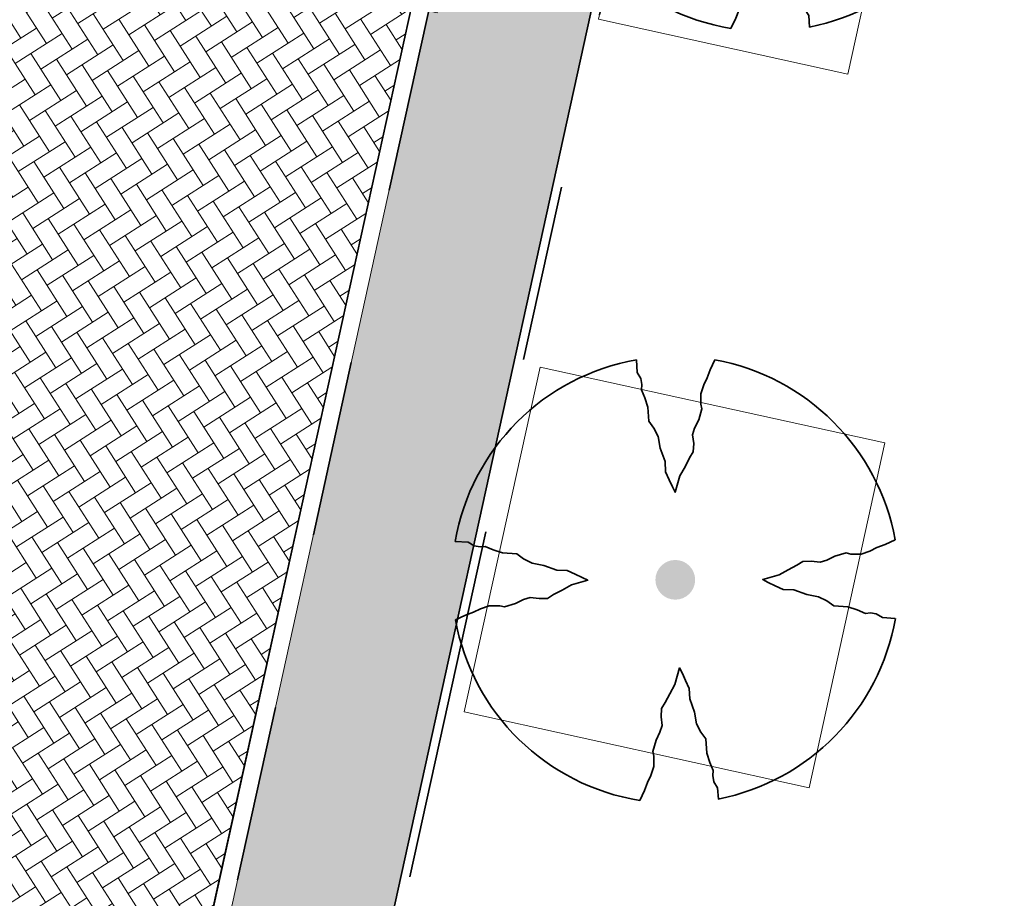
# Model space of a CAD drawing. Header units: metres. Extents: x 162305 to 163132, y 502542 to 502928.
# Tile 65 of 222: x 162626 to 162637, y 502699 to 502709. Entities that reach past the tile are written whole.
import ezdxf

# ---------------------------------------------------------------- set-up
doc = ezdxf.new("R2010")
doc.units = ezdxf.units.M
doc.linetypes.add('VH-OPSLUITBAND-SO', pattern=[10, 4, -2, 2, -2])
doc.linetypes.add('VH-TROTTOIRBAND-SO', pattern=[15, 5, -2, 2, -2, 2, -2])
for name, color, linetype, lineweight, true_color in [('N-BH-VH-VERHARDING_TEGEL-Grijs', 253, 'Continuous', 13, 0x828282), ('N-WE-GR-PLANTGATVERBETERING-A', 92, 'Continuous', 13, 0x00bd00), ('N-WE-VH-KANTOPSLUITING_OPSLUITBAND_100X200-G', 150, 'VH-OPSLUITBAND-SO', 35, 0x007fff), ('N-WE-VH-KANTOPSLUITING_TROTTOIRBAND_180X200-G', 6, 'VH-TROTTOIRBAND-SO', 35, 0xff00ff), ('N-WE-VH-VERHARDING_BETONSTRAATSTEEN_KF_KEPER_EDELGRIJS-A', 254, 'Continuous', 13, 0xbebebe), ('N01-WE-GR-BOOM-S', 30, 'Continuous', 35, 0xff7f00)]:
    doc.layers.add(name, color=color, linetype=linetype, lineweight=lineweight, true_color=true_color)
for name, color, linetype, lineweight in [('N-WE-GR-GRAS-A-200', 62, 'Continuous', 18), ('N-WE-VH-KANTOPSLUITING_VOORKANTBAND-G', 50, 'Continuous', 35), ('N-WE-VH-OPENVERHARDING_BETONSTRAATSTEEN-A-200', 92, 'Continuous', 18), ('N-WE-VH-OPENVERHARDING_TEGEL-A', 92, 'Continuous', 18)]:
    doc.layers.add(name, color=color, linetype=linetype, lineweight=lineweight)
doc.layers.add('X-XX-AL-HULPLIJN 01-G', color=1, linetype='Continuous', lineweight=18, true_color=0xff0000, plot=False)

# ---------------------------------------------------------------- blocks, each defined once
blk = doc.blocks.new('SGR-BOOM_3E GROOTTE')
h = blk.add_hatch(color=256)
edge = h.paths.add_edge_path()
edge.add_arc((-0.001990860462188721, 0.003386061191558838), 0.15, 0, 360)
at = {"flags": 128}
for points in [[(-0.2956210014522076, 1.665075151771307), (-0.2899960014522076, 1.568887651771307), (-0.2613085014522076, 1.523325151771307), (-0.2545585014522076, 1.477762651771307), (-0.2562460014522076, 1.438950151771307), (-0.2314960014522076, 1.378762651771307), (-0.2084335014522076, 1.306762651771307), (-0.2011210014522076, 1.200450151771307), (-0.1628710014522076, 1.149262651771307), (-0.1324960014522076, 1.086262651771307), (-0.1150585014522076, 0.9973876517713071), (-0.07905850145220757, 0.8978251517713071), (-0.07624600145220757, 0.8190751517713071), (-0.04868350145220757, 0.758325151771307), (-0.02280850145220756, 0.7048876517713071), (-0.003121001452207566, 0.664387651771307), (0.03344149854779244, 0.788137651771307), (0.07169149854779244, 0.8573251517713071), (0.1065664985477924, 0.923700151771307), (0.1341289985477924, 0.969262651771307), (0.1375039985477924, 1.032825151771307), (0.1290664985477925, 1.098637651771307), (0.1442539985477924, 1.149262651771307), (0.1751914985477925, 1.210575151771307), (0.1982539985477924, 1.294950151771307), (0.1903789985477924, 1.329825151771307), (0.1898164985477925, 1.409137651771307), (0.2134414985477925, 1.474950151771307), (0.2387539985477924, 1.527825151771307), (0.2618164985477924, 1.588575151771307), (0.2972539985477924, 1.663950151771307)], [(1.659628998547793, -0.287924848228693), (1.562316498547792, -0.282299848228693), (1.516191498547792, -0.254174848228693), (1.471753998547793, -0.246862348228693), (1.433503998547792, -0.250237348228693), (1.371066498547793, -0.224362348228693), (1.300191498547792, -0.201299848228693), (1.194441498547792, -0.193424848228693), (1.143253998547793, -0.156299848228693), (1.079128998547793, -0.124799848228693), (0.9908164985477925, -0.106799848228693), (0.8923789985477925, -0.07192484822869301), (0.8125039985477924, -0.06911234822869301), (0.7523164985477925, -0.04211234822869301), (0.6988789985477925, -0.01567484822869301), (0.6583789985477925, 0.004575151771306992), (0.7821289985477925, 0.04057515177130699), (0.8513164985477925, 0.07826265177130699), (0.9171289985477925, 0.113700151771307), (0.9621289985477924, 0.141825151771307), (1.025128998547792, 0.144075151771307), (1.092628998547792, 0.135637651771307), (1.143253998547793, 0.151387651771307), (1.204003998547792, 0.181200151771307), (1.288378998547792, 0.205950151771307), (1.323253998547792, 0.198075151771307), (1.402003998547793, 0.197512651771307), (1.468378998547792, 0.220012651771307), (1.521253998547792, 0.247012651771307), (1.582566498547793, 0.268950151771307), (1.658503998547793, 0.304387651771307)], [(-1.664746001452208, 0.292575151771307), (-1.567433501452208, 0.286950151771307), (-1.520746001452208, 0.259387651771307), (-1.475746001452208, 0.252075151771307), (-1.437496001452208, 0.255450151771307), (-1.376746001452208, 0.229575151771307), (-1.305871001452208, 0.206512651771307), (-1.198996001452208, 0.198637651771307), (-1.148933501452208, 0.160950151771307), (-1.083121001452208, 0.128325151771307), (-0.9942460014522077, 0.111450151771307), (-0.8969335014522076, 0.07713765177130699), (-0.8181835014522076, 0.074325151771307), (-0.7568710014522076, 0.04676265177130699), (-0.7039960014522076, 0.02145015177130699), (-0.6629335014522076, 0.0006376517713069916), (-0.7866835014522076, -0.03536234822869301), (-0.8564335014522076, -0.07361234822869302), (-0.9222460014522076, -0.108487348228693), (-0.9678085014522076, -0.136612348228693), (-1.030808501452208, -0.138862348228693), (-1.097183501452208, -0.130987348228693), (-1.148933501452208, -0.146174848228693), (-1.209683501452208, -0.176549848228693), (-1.292933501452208, -0.200174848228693), (-1.327808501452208, -0.192862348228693), (-1.407683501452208, -0.193424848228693), (-1.472933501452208, -0.216487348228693), (-1.525808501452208, -0.241237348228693), (-1.587121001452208, -0.263174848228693), (-1.662496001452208, -0.299737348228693)], [(-0.2703085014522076, -1.662674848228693), (-0.2337460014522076, -1.586737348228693), (-0.2106835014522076, -1.526549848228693), (-0.1864960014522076, -1.473674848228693), (-0.1634335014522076, -1.407299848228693), (-0.1628710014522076, -1.328549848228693), (-0.1713085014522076, -1.292549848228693), (-0.1471210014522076, -1.208737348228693), (-0.1178710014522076, -1.147424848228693), (-0.1021210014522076, -1.096799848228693), (-0.1094335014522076, -1.030424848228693), (-0.1066210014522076, -0.967987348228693), (-0.07849600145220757, -0.9224248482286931), (-0.04305850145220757, -0.856612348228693), (-0.004808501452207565, -0.786862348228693), (0.03006649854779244, -0.662549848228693), (0.05144149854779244, -0.703612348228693), (0.07619149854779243, -0.756487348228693), (0.1037539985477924, -0.817799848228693), (0.1071289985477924, -0.8959873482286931), (0.1420039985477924, -0.9949873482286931), (0.1588789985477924, -1.084424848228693), (0.1903789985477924, -1.147424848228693), (0.2280664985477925, -1.198612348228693), (0.2365039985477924, -1.304924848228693), (0.2595664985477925, -1.376362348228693), (0.2848789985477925, -1.437674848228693), (0.2815039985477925, -1.475362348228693), (0.2893789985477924, -1.522049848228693), (0.3169414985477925, -1.566487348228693), (0.3231289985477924, -1.652549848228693)]]:
    blk.add_lwpolyline(points, dxfattribs=at)
for start, end in [(100.0002194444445, 170.1098166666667), (10.29992500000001, 79.79196666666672), (281.0945583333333, 350.0620888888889), (190.3241250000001, 260.8432527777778)]:
    blk.add_arc((-0.001990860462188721, 0.003386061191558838), 1.687497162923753, start, end)

msp = doc.modelspace()

# ---------------------------------------------------------------- hatches: boundary and pattern name
at = {"layer": 'N-WE-GR-GRAS-A-200'}
h = msp.add_hatch(dxfattribs=at)
h.set_pattern_fill('AGR-GRAS_02-SO', color=256, scale=0.2, style=0, pattern_type=2)
h.set_pattern_definition([(0, (0, 0), (2, 2), [0.5, -1.5]), (0, (1.1, 1.2), (2, 2), [0.5, -1.5]), (90, (0.2, 0.7000000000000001), (-2, 2), [0.5, -1.5]), (90, (1, 1.4), (-2, 2), [0.5, -1.5]), (45, (0.4, 1.4), (0, 2.00000000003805), [0.5, -2.328427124]), (135, (1.1, 0), (-2.00000000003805, 0), [0.5, -2.328427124]), (26.56505119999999, (0.5, 0.6000000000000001), (2.000000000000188, 8.001289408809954e-10), [0.5, -3.972135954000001]), (26.56505119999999, (1.4, 1.6), (2.000000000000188, 8.001289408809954e-10), [0.5, -3.972135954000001]), (63.43494882, (1.4, 0), (1.019972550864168e-10, 2.000000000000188), [0.4999999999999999, -3.972135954]), (63.43494882, (0.5, 0.9), (1.019972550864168e-10, 2.000000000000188), [0.4999999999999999, -3.972135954]), (63.43494882, (1.2, 0.4), (1.019972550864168e-10, 2.000000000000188), [0.4999999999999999, -3.972135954]), (116.5650512, (0, 1.1), (-8.00129740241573e-10, 2.000000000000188), [0.4999999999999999, -3.972135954]), (153.43494882, (0.4, 0.3), (-2.000000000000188, 1.019979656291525e-10), [0.5, -3.972135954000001])])
h.paths.add_polyline_path([(162421.5165590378, 502819.7260517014), (162435.0341480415, 502820.5761715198), (162435.1688183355, 502820.4316233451), (162435.3426501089, 502820.2749681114), (162435.552850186, 502820.1206294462), (162435.8967156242, 502819.9441172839), (162436.2277402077, 502819.8405780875), (162436.6488709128, 502819.7886927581), (162442.0138132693, 502820.0949395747), (162442.1810611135, 502820.2103278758), (162442.3248732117, 502817.9525913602), (162445.007909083, 502818.1234939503), (162446.2444226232, 502817.2507322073), (162443.1915292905, 502817.0609060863), (162443.5109028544, 502811.9245559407), (162442.5054510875, 502811.8576059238), (162442.17, 502817.226), (162424.634, 502816.1300000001), (162424.643, 502815.982), (162424.9671399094, 502810.7714661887), (162422.0807124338, 502810.5898051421)])
edge = h.paths.add_edge_path(flags=16)
edge.add_ellipse((162362.043387, 502852.5697739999), major_axis=(-0.002383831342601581, 0.03742427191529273), ratio=0.9992283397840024, start_angle=0, end_angle=360, ccw=False)
edge = h.paths.add_edge_path(flags=16)
edge.add_ellipse((162362.5847170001, 502843.0740939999), major_axis=(-0.002383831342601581, 0.03742427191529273), ratio=0.9992283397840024, start_angle=0, end_angle=360, ccw=False)
edge = h.paths.add_edge_path(flags=16)
edge.add_ellipse((162361.374981, 502862.4700579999), major_axis=(-0.002383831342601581, 0.03742427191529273), ratio=0.9992283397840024, start_angle=0, end_angle=360, ccw=False)
h.paths.add_polyline_path([(162362.2190213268, 502859.5504481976), (162362.3188333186, 502859.5565773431), (162363.5149332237, 502840.0783135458), (162363.4151212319, 502840.0721844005), (162363.4427023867, 502839.6230304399), (162363.5425143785, 502839.6291595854), (162363.6292576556, 502838.2165615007), (162362.8224999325, 502838.1585549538), (162362.7862460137, 502838.484052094), (162362.7876825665, 502838.4841989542), (162362.7580411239, 502838.7741446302), (162362.163, 502845.4909999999), (162360.89836909, 502866.6763346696), (162361.8778000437, 502866.7387219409), (162362.2912521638, 502860.0057313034), (162362.191440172, 502859.9996021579)])
h.paths.add_polyline_path([(162370.3601271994, 502859.1295107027), (162370.1821962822, 502861.9228857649), (162370.463, 502861.9199999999), (162370.486, 502861.4019999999), (162370.7786257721, 502861.4149999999), (162370.814, 502860.8959999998), (162371.3365986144, 502860.9349999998), (162371.387, 502859.961), (162371.777, 502859.9789999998), (162371.7795167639, 502859.2226011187)])
edge = h.paths.add_edge_path(flags=16)
edge.add_ellipse((162389.543764, 502924.3068979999), major_axis=(-0.002385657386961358, 0.03745293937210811), ratio=0.9992283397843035, start_angle=0, end_angle=360, ccw=False)
edge = h.paths.add_edge_path(flags=16)
edge.add_ellipse((162379.964316, 502923.7109299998), major_axis=(-0.002385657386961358, 0.03745293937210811), ratio=0.9992283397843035, start_angle=0, end_angle=360, ccw=False)
h.paths.add_polyline_path([(162371.042, 502923.0409999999), (162371.029, 502923.5469999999), (162371.0223638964, 502923.6548720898), (162398.1123599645, 502925.3046281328), (162398.1452615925, 502924.7643634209)])
edge = h.paths.add_edge_path(flags=16)
edge.add_ellipse((162472.361153, 502871.472719), major_axis=(-0.002385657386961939, 0.03745293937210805), ratio=0.9992283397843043, start_angle=0, end_angle=360, ccw=False)
edge = h.paths.add_edge_path(flags=16)
edge.add_ellipse((162472.2864730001, 502872.403486), major_axis=(-0.002385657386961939, 0.03745293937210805), ratio=0.9992283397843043, start_angle=0, end_angle=360, ccw=False)
edge = h.paths.add_edge_path(flags=16)
edge.add_ellipse((162481.3114880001, 502872.9735409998), major_axis=(-0.002385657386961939, 0.03745293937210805), ratio=0.9992283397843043, start_angle=0, end_angle=360, ccw=False)
edge = h.paths.add_edge_path(flags=16)
edge.add_ellipse((162481.4002010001, 502872.0775119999), major_axis=(-0.002385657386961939, 0.03745293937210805), ratio=0.9992283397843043, start_angle=0, end_angle=360, ccw=False)
edge = h.paths.add_edge_path(flags=16)
edge.add_ellipse((162491.4805440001, 502873.637313), major_axis=(-0.002385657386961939, 0.03745293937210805), ratio=0.9992283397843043, start_angle=0, end_angle=360, ccw=False)
edge = h.paths.add_edge_path()
edge.add_line((162491.6143036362, 502871.717545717), (162490.495948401, 502871.6572610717))
edge.add_line((162490.495948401, 502871.6572610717), (162490.4911206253, 502871.770458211))
edge.add_line((162490.4911206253, 502871.770458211), (162478.1572766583, 502870.9921482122))
edge.add_line((162478.1572766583, 502870.9921482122), (162470.9743753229, 502870.6049558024))
edge.add_line((162470.9743753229, 502870.6049558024), (162470.8563556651, 502872.5000220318))
edge.add_line((162470.8563556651, 502872.5000220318), (162485.6270000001, 502873.4150000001))
edge.add_line((162485.6270000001, 502873.4150000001), (162493.227, 502873.874))
edge.add_line((162493.227, 502873.874), (162492.8458826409, 502880.3916842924))
edge.add_line((162492.8458826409, 502880.3916842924), (162493.9870089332, 502880.4646632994))
edge.add_line((162493.9870089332, 502880.4646632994), (162494.5185704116, 502871.8740994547))
edge.add_line((162494.5185704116, 502871.8740994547), (162491.6457403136, 502871.7192403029))
edge.add_ellipse((162491.6281880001, 502871.7524060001), major_axis=(-0.002385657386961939, 0.03745293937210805), ratio=0.9992283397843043, start_angle=204.2610710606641, end_angle=514.6215030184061)
h.paths.add_polyline_path([(162503.0755587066, 502855.4427169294), (162503.1753678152, 502855.4488928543), (162503.1815437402, 502855.3490837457), (162507.7228581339, 502855.6300883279), (162508.3250288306, 502845.8984091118), (162508.8258166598, 502845.9293965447), (162509.9220368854, 502845.9962164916), (162508.4797209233, 502869.3054814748), (162502.5611213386, 502868.9392541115), (162502.3616388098, 502868.2951169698), (162502.3731368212, 502866.8913389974)])
h.paths.add_polyline_path([(162538.7342247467, 502870.4526310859), (162538.7367962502, 502870.458550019), (162538.7430412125, 502870.4777147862), (162538.7473811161, 502870.496931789), (162538.7498959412, 502870.5159468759), (162538.7507036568, 502870.5345366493), (162538.7498980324, 502870.5531265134), (162538.7473853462, 502870.5721418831), (162538.7430476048, 502870.5913593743), (162538.7368047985, 502870.6105248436), (162538.7286236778, 502870.6293614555), (162538.7222540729, 502870.6408522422), (162538.7033428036, 502870.9382040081), (162537.9507959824, 502870.8903428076), (162537.9680789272, 502870.6185940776), (162537.964609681, 502870.6106081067), (162537.9583653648, 502870.5914438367), (162537.9540258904, 502870.5722273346), (162537.9515112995, 502870.5532127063), (162537.9507036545, 502870.5346233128), (162537.9515092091, 502870.5160338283), (162537.9540216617, 502870.4970189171), (162537.9583589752, 502870.4778019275), (162537.964601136, 502870.4586369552), (162537.9727813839, 502870.4398007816), (162537.9803143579, 502870.4262100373), (162537.9986571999, 502870.137795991), (162538.7512040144, 502870.1856571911)], flags=16)
edge = h.paths.add_edge_path(flags=16)
edge.add_ellipse((162531.9063522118, 502869.9819825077), major_axis=(-0.2500000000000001, 0), ratio=1, start_angle=-146.51130248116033, end_angle=206.7590416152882, ccw=False)
edge.add_line((162532.1148508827, 502870.1199256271), (162532.1295791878, 502870.0945423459))
edge = h.paths.add_edge_path(flags=16)
edge.add_ellipse((162511.918555, 502869.277477), major_axis=(-0.00238565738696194, 0.03745293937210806), ratio=0.9992283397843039, start_angle=0, end_angle=360, ccw=False)
edge = h.paths.add_edge_path(flags=16)
edge.add_ellipse((162522.496849, 502868.4620289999), major_axis=(-0.00238565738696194, 0.03745293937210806), ratio=0.9992283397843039, start_angle=0, end_angle=360, ccw=False)
edge = h.paths.add_edge_path(flags=16)
edge.add_ellipse((162522.447144, 502869.8904319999), major_axis=(-0.00238565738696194, 0.03745293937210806), ratio=0.9992283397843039, start_angle=0, end_angle=360, ccw=False)
edge = h.paths.add_edge_path(flags=16)
edge.add_ellipse((162532.378619, 502869.05672), major_axis=(-0.00238565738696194, 0.03745293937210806), ratio=0.9992283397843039, start_angle=0, end_angle=360, ccw=False)
edge = h.paths.add_edge_path()
edge.add_line((162511.9016605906, 502867.7473060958), (162510.2102112, 502867.6449842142))
edge.add_line((162510.2102112, 502867.6449842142), (162510.1085309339, 502869.3060766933))
edge.add_line((162510.1085309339, 502869.3060766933), (162538.7403474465, 502871.0777381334))
edge.add_line((162538.7403474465, 502871.0777381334), (162538.8441031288, 502869.3771517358))
edge.add_line((162538.8441031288, 502869.3771517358), (162511.9425193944, 502867.7497777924))
edge.add_ellipse((162511.920191, 502867.7799310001), major_axis=(-0.00238565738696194, 0.03745293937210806), ratio=0.9992283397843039, start_angle=212.895373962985, end_angle=506.7391838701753)
edge = h.paths.add_edge_path(flags=16)
edge.add_ellipse((162554.016631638, 502704.4069191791), major_axis=(-0.2500000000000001, 0), ratio=1, start_angle=-19.78060631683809, end_angle=333.4897362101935, ccw=False)
edge.add_line((162553.7813827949, 502704.4915240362), (162553.7929180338, 502704.5185087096))
edge = h.paths.add_edge_path()
edge.add_ellipse((162551.4431023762, 502714.7606002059), major_axis=(-0.5786424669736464, 0), ratio=1, start_angle=88.32756619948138, end_angle=98.42476321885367)
edge.add_line((162551.5278796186, 502714.1882018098), (162556.303, 502714.513))
edge.add_line((162556.303, 502714.513), (162556.577, 502710.1250000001))
edge.add_line((162556.577, 502710.1250000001), (162556.776, 502710.137))
edge.add_line((162556.776, 502710.137), (162556.8456714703, 502709.2360332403))
edge.add_line((162556.8456714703, 502709.2360332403), (162552.7317102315, 502708.9739843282))
edge.add_line((162552.7317102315, 502708.9739843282), (162552.9859847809, 502704.982074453))
edge.add_line((162552.9859847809, 502704.982074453), (162557.1540978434, 502705.2475726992))
edge.add_line((162557.1540978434, 502705.2475726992), (162557.1710000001, 502705.029))
edge.add_line((162557.1710000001, 502705.029), (162577.095, 502706.273))
edge.add_line((162577.095, 502706.273), (162577.2190000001, 502706.8259999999))
edge.add_line((162577.2190000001, 502706.8259999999), (162577.3048540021, 502705.3783479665))
edge.add_line((162577.3048540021, 502705.3783479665), (162549.7918656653, 502703.6927452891))
edge.add_line((162549.7918656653, 502703.6927452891), (162549.1598177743, 502713.8137040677))
edge.add_line((162549.1598177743, 502713.8137040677), (162549.361875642, 502713.8262496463))
edge.add_line((162549.361875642, 502713.8262496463), (162549.3556780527, 502713.9260674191))
edge.add_line((162549.3556780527, 502713.9260674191), (162550.2635827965, 502713.9824417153))
edge.add_ellipse((162550.2202014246, 502714.6810961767), major_axis=(-0.7000000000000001, 0), ratio=1, start_angle=93.55309047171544, end_angle=128.9931781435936)
edge.add_line((162550.6606609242, 502714.1370415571), (162551.426214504, 502714.1822042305))
edge = h.paths.add_edge_path(flags=16)
edge.add_ellipse((162508.182291, 502708.9626890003), major_axis=(-0.002385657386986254, 0.03745293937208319), ratio=0.9992283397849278, start_angle=0, end_angle=360, ccw=False)
edge = h.paths.add_edge_path(flags=16)
edge.add_ellipse((162498.418432, 502708.1386420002), major_axis=(-0.002385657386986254, 0.03745293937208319), ratio=0.9992283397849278, start_angle=0, end_angle=360, ccw=False)
edge = h.paths.add_edge_path(flags=16)
edge.add_ellipse((162487.92888, 502707.676082), major_axis=(-0.002385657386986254, 0.03745293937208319), ratio=0.9992283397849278, start_angle=0, end_angle=360, ccw=False)
edge = h.paths.add_edge_path(flags=16)
edge.add_ellipse((162478.21442, 502707.1048410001), major_axis=(-0.002385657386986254, 0.03745293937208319), ratio=0.9992283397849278, start_angle=0, end_angle=360, ccw=False)
h.paths.add_polyline_path([(162476.6849999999, 502707.0870000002), (162505.879, 502708.9120000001), (162539.79, 502710.978), (162539.8512384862, 502709.9872224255), (162476.7460532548, 502706.0992192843)])
edge = h.paths.add_edge_path(flags=16)
edge.add_ellipse((162395.834261, 502721.3618740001), major_axis=(-0.002383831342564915, 0.03742427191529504), ratio=0.999228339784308, start_angle=0, end_angle=360, ccw=False)
edge = h.paths.add_edge_path(flags=16)
edge.add_ellipse((162396.470102, 502711.1848960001), major_axis=(-0.002383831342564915, 0.03742427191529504), ratio=0.999228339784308, start_angle=0, end_angle=360, ccw=False)
edge = h.paths.add_edge_path()
edge.add_line((162395.3827017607, 502731.7149209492), (162396.765, 502708.907))
edge.add_line((162396.765, 502708.907), (162397.0362159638, 502704.3002450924))
edge.add_line((162397.0362159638, 502704.3002450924), (162396.2952306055, 502704.2557530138))
edge.add_line((162396.2952306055, 502704.2557530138), (162395.7976409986, 502704.6969723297))
edge.add_line((162395.7976409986, 502704.6969723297), (162394.0179850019, 502733.9348903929))
edge.add_line((162394.0179850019, 502733.9348903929), (162394.9004865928, 502734.9337845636))
edge.add_line((162394.9004865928, 502734.9337845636), (162395.1865293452, 502734.9517658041))
edge.add_line((162395.1865293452, 502734.9517658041), (162395.3786342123, 502731.7820354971))
edge.add_ellipse((162395.364097, 502731.7474740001), major_axis=(-0.002383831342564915, 0.03742427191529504), ratio=0.999228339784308, start_angle=333.5251489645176, end_angle=566.1216927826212)
edge = h.paths.add_edge_path(flags=16)
edge.add_ellipse((162599.331135, 502707.3641609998), major_axis=(-0.002385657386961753, 0.03745293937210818), ratio=0.9992283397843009, start_angle=0, end_angle=360, ccw=False)
edge = h.paths.add_edge_path(flags=16)
edge.add_ellipse((162589.564927, 502706.8229459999), major_axis=(-0.002385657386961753, 0.03745293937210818), ratio=0.9992283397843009, start_angle=0, end_angle=360, ccw=False)
edge = h.paths.add_edge_path()
edge.add_ellipse((162583.9606018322, 502706.2395809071), major_axis=(-0.25, 0), ratio=1, start_angle=93.48921757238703, end_angle=273.4892176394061)
edge.add_line((162583.9453866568, 502706.4891174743), (162583.9425624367, 502706.5354361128))
edge.add_line((162583.9425624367, 502706.5354361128), (162608.977, 502708.0619999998))
edge.add_line((162608.977, 502708.0619999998), (162609.0222481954, 502707.3215365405))
edge.add_line((162609.0222481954, 502707.3215365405), (162583.9881483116, 502705.7878047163))
edge.add_line((162583.9881483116, 502705.7878047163), (162583.9758170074, 502705.9900443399))
edge = h.paths.add_edge_path(flags=16)
edge.add_ellipse((162616.1438289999, 502666.5185710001), major_axis=(-0.002383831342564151, 0.03742427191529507), ratio=0.9992283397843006, start_angle=0, end_angle=360, ccw=False)
edge = h.paths.add_edge_path(flags=16)
edge.add_ellipse((162615.418174, 502676.4011740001), major_axis=(-0.002383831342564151, 0.03742427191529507), ratio=0.9992283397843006, start_angle=0, end_angle=360, ccw=False)
edge = h.paths.add_edge_path()
edge.add_ellipse((162615.4285143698, 502664.8072041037), major_axis=(-0.25, 0), ratio=1, start_angle=33.48920055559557, end_angle=333.4892346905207)
edge.add_line((162615.2048017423, 502664.9187955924), (162615.1525454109, 502664.9448619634))
edge.add_line((162615.1525454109, 502664.9448619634), (162613.958497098, 502684.041838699))
edge.add_line((162613.958497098, 502684.041838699), (162615.1414976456, 502684.115805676))
edge.add_line((162615.1414976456, 502684.115805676), (162615.159, 502683.7990000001))
edge.add_line((162615.159, 502683.7990000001), (162616.3066053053, 502665.5481842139))
edge.add_line((162616.3066053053, 502665.5481842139), (162616.3033225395, 502665.5336481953))
edge.add_line((162616.3033225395, 502665.5336481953), (162616.3008077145, 502665.514633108))
edge.add_line((162616.3008077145, 502665.514633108), (162616.2999999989, 502665.4960433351))
edge.add_line((162616.2999999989, 502665.4960433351), (162616.3008056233, 502665.4774534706))
edge.add_line((162616.3008056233, 502665.4774534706), (162616.3033183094, 502665.4584381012))
edge.add_line((162616.3033183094, 502665.4584381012), (162616.3076560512, 502665.4392206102))
edge.add_line((162616.3076560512, 502665.4392206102), (162616.3138988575, 502665.4200551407))
edge.add_line((162616.3138988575, 502665.4200551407), (162616.314791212, 502665.4180005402))
edge.add_line((162616.314791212, 502665.4180005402), (162616.722, 502658.942))
edge.add_line((162616.722, 502658.942), (162615.5333526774, 502658.8544320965))
edge.add_line((162615.5333526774, 502658.8544320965), (162615.1717733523, 502664.6373404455))
edge.add_line((162615.1717733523, 502664.6373404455), (162615.2200169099, 502664.6692591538))
h.paths.add_polyline_path([(162613.8066207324, 502655.3830135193), (162613.5983157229, 502658.7118775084), (162613.6383711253, 502658.7148283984), (162613.9336933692, 502653.9916007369), (162582.143659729, 502652.0176703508), (162582.0627495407, 502653.3171170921)])
h.paths.add_polyline_path([(162630.4243863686, 502647.5564365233), (162630.6988101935, 502642.625785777), (162628.400261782, 502642.4938657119), (162627.7770362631, 502642.4580970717), (162627.7860277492, 502642.2775601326), (162603.4329293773, 502640.7654094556), (162603.1143130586, 502645.8967066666), (162602.0771908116, 502645.8411463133), (162602.1052835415, 502645.3920240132), (162602.140627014, 502645.3942347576), (162602.4673671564, 502640.0490361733), (162633.8554516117, 502641.9628847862), (162634.1446303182, 502641.9819357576), (162633.8808725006, 502644.367061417), (162633.7172807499, 502644.9995907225), (162633.3784737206, 502645.7268571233), (162632.876258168, 502646.363503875), (162632.2858631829, 502646.8539192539), (162631.6236958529, 502647.2106270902)])
edge = h.paths.add_edge_path(flags=16)
edge.add_ellipse((162567.844551, 502652.1996749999), major_axis=(-0.002385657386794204, 0.03745293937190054), ratio=0.9992283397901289, start_angle=0, end_angle=360, ccw=False)
edge = h.paths.add_edge_path()
edge.add_line((162548.0456737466, 502650.7682154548), (162548.0302749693, 502651.0150177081))
edge.add_line((162548.0302749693, 502651.0150177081), (162549.486, 502651.1087671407))
edge.add_line((162549.486, 502651.1087671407), (162549.486, 502650.5171653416))
edge.add_line((162549.486, 502650.5171653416), (162550.286, 502650.5171653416))
edge.add_line((162550.286, 502650.5171653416), (162550.286, 502651.1602875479))
edge.add_line((162550.286, 502651.1602875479), (162558.5596133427, 502651.6931124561))
edge.add_ellipse((162558.586846, 502651.7189099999), major_axis=(-0.002385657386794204, 0.03745293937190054), ratio=0.9992283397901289, start_angle=129.7834060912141, end_angle=230.2967654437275)
edge.add_line((162558.6171626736, 502651.6968186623), (162573.8774278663, 502652.679587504))
edge.add_line((162573.8774278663, 502652.679587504), (162573.9442433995, 502651.6087087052))
edge.add_line((162573.9442433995, 502651.6087087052), (162548.0933813, 502650.003587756))
edge.add_line((162548.0933813, 502650.003587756), (162548.0496484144, 502650.7045118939))
edge.add_ellipse((162548.027968, 502650.7351350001), major_axis=(-0.002385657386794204, 0.03745293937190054), ratio=0.9992283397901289, start_angle=211.6726546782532, end_angle=328.1783617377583)
edge = h.paths.add_edge_path(flags=16)
edge.add_ellipse((162430.664854, 502659.8648859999), major_axis=(-0.002385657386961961, 0.03745293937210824), ratio=0.999228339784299, start_angle=0, end_angle=360, ccw=False)
edge = h.paths.add_edge_path(flags=16)
edge.add_ellipse((162420.419076, 502659.6422339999), major_axis=(-0.002385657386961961, 0.03745293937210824), ratio=0.999228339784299, start_angle=0, end_angle=360, ccw=False)
edge = h.paths.add_edge_path(flags=16)
edge.add_ellipse((162411.255758, 502659.1550639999), major_axis=(-0.002385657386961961, 0.03745293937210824), ratio=0.999228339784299, start_angle=0, end_angle=360, ccw=False)
h.paths.add_polyline_path([(162435.5066193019, 502661.0433013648), (162435.3233302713, 502659.8573135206), (162409.6329158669, 502658.2621252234), (162409.5620526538, 502659.4211363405), (162417.3110000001, 502659.9086496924), (162417.3110000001, 502659.5641653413), (162418.1110000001, 502659.5641653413), (162418.1110000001, 502659.9623525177)])
edge = h.paths.add_edge_path()
edge.add_arc((162406.536, 502665.135), 0.2500000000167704, 314.1360549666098, 386.7590416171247)
edge.add_line((162406.759226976, 502665.2475598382), (162406.7444974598, 502665.27294495))
edge.add_arc((162406.5359999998, 502665.135), 0.2500000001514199, 33.48920055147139, 53.15212306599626)
edge.add_line((162406.685923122, 502665.3350576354), (162405.617, 502682.119))
edge.add_line((162405.617, 502682.119), (162404.587, 502699.361))
edge.add_line((162404.587, 502699.361), (162405.1143578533, 502699.3935952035))
edge.add_line((162405.1143578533, 502699.3935952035), (162407.5658656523, 502659.2976883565))
edge.add_line((162407.5658656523, 502659.2976883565), (162407.0728233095, 502659.2672141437))
edge.add_line((162407.0728233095, 502659.2672141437), (162407.068, 502659.3430000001))
edge.add_line((162407.068, 502659.3430000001), (162407.062, 502659.4299999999))
edge.add_line((162407.062, 502659.4299999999), (162406.7100911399, 502664.9555779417))
h.paths.add_polyline_path([(162384.1750049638, 502626.9891315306), (162385.0461632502, 502626.5921299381), (162372.824584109, 502599.0138271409), (162371.3350000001, 502595.4950000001), (162370.7215316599, 502593.4947695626), (162370.3940593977, 502591.742593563), (162370.27, 502590.8190000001), (162370.22, 502589.0400000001), (162370.38, 502587.0300000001), (162370.565, 502585.909), (162371.415, 502583.295), (162372.1925058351, 502581.7065360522), (162370.9084498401, 502584.3298946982), (162369.965918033, 502586.8058962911), (162369.7468094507, 502588.0398939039), (162369.6159284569, 502589.5431637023), (162369.6091660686, 502591.0279743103), (162369.7646776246, 502592.5846402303), (162370.1565436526, 502594.4288020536), (162370.7452851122, 502596.21519706), (162373.7388263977, 502603.1545829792), (162382.0728048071, 502622.3892297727), (162383.9823001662, 502627.0156439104)])
h.paths.add_polyline_path([(162633.5463762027, 502600.5126540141), (162633.8283551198, 502595.9714000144), (162634.9231162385, 502596.039376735), (162635.3607743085, 502596.0881576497), (162635.8073451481, 502596.2543479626), (162636.1271517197, 502596.4813361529), (162636.3947428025, 502596.7820698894), (162636.6092821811, 502597.1852952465), (162636.6796266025, 502597.5214881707), (162636.6916618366, 502597.8519463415), (162636.4580000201, 502601.6318122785), (162636.458, 502601.6900000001), (162604.9018155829, 502599.7525513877), (162604.8522315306, 502599.7495070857), (162605.1491306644, 502595.6509770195), (162605.3252974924, 502595.0911310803), (162605.5291921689, 502594.7712351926), (162606.0306337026, 502594.3268080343), (162606.4894983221, 502594.1006345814), (162606.9796067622, 502594.0141961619), (162607.3978853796, 502594.0296818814), (162607.3792933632, 502594.3291052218), (162607.4791011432, 502594.3353025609), (162607.1971222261, 502598.8765565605)])
at = {"layer": 'N-WE-VH-OPENVERHARDING_BETONSTRAATSTEEN-A-200', "true_color": 0x333333}
h = msp.add_hatch(dxfattribs=at)
h.set_pattern_fill('AVH-BSS_KEIFORMAAT_KEPER-SO', color=250, scale=0.2, angle=77.60267166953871, pattern_type=2)
h.set_pattern_definition([(122.6026716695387, (0, 0), (-0.2900598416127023, 0.06375961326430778), [0.6299999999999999, -0.21]), (212.6026716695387, (-0.1131501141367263, 0.1769097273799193), (-0.2900598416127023, 0.0637596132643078), [0.63, -0.21])])
h.paths.add_polyline_path([(162621.6290003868, 502696.7459145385), (162627.0020747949, 502695.6060613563), (162630.3297474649, 502710.710255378), (162624.9581274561, 502711.8910200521)])
at = {"layer": 'N-WE-VH-OPENVERHARDING_TEGEL-A', "true_color": 0x333333}
h = msp.add_hatch(dxfattribs=at)
h.set_pattern_fill('AVH-TEGEL_300X300_HALFST', color=250, angle=78.70751447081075, pattern_type=2)
h.set_pattern_definition([(78.70751447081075, (0, 0), (-0.08835079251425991, 0.3235647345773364), [0.3, -0.3]), (168.7075144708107, (0, 0), (-0.05874525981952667, -0.2941921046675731), [])])
edge = h.paths.add_edge_path()
edge.add_arc((162612.7345903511, 502714.5063647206), 18.20000000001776, 347.6026716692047, 363.5211529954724)
edge.add_line((162630.9002322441, 502715.6241547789), (162630.7050026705, 502718.7969066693))
edge.add_line((162630.7050026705, 502718.7969066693), (162632.3342690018, 502718.8971606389))
edge.add_line((162632.3342690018, 502718.8971606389), (162634.1983179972, 502719.0135737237))
edge.add_arc((162612.816825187, 502723.2646636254), 21.80000000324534, 347.60267167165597, 348.7550355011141, ccw=False)
edge.add_line((162634.108499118, 502718.5844263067), (162627.7214931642, 502689.5281971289))
edge.add_arc((162629.2596621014, 502691.8678629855), 2.800000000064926, 167.6026716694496, 236.6778392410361, ccw=False)
edge.add_line((162626.5249516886, 502692.4689943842), (162626.5249488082, 502692.4689812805))
edge.add_line((162626.5249488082, 502692.4689812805), (162627.2422687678, 502695.732265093))
edge.add_line((162627.2422687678, 502695.732265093), (162627.3399369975, 502695.7107961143))
edge.add_line((162627.3399369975, 502695.7107961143), (162627.4365474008, 502696.1503031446))
edge.add_line((162627.4365474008, 502696.1503031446), (162627.3388791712, 502696.1717721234))
edge.add_line((162627.3388791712, 502696.1717721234), (162630.169576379, 502709.049384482))
edge.add_line((162630.169576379, 502709.049384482), (162630.2672446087, 502709.0279155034))
edge.add_line((162630.2672446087, 502709.0279155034), (162630.3638550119, 502709.4674225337))
edge.add_line((162630.3638550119, 502709.4674225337), (162630.2661867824, 502709.4888915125))
edge.add_line((162630.2661867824, 502709.4888915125), (162630.5102080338, 502710.5990106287))

# ---------------------------------------------------------------- linework, layer by layer
at = {"layer": 'N-BH-VH-VERHARDING_TEGEL-Grijs', "flags": 128}
msp.add_lwpolyline([(162630.5102080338, 502710.5990106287, 0.06956938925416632), (162630.9002322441, 502715.6241547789), (162630.9002322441, 502715.6241547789), (162630.7050026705, 502718.7969066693), (162632.3342690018, 502718.8971606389), (162634.1983179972, 502719.0135737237), (162634.1983179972, 502719.0135737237), (162634.1983179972, 502719.0135737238, -0.00502817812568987), (162634.108499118, 502718.5844263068), (162634.108499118, 502718.5844263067), (162627.7214931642, 502689.5281971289), (162627.7214931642, 502689.5281971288, -0.3108678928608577), (162626.5249516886, 502692.4689943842), (162626.5249488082, 502692.4689812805), (162627.2422687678, 502695.732265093), (162627.3399369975, 502695.7107961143), (162627.4365474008, 502696.1503031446), (162627.3388791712, 502696.1717721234), (162630.169576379, 502709.049384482), (162630.2672446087, 502709.0279155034), (162630.3638550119, 502709.4674225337), (162630.2661867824, 502709.4888915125), (162630.5102080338, 502710.5990106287)], format="xyb", dxfattribs=at)
at = {"layer": 'N-WE-GR-PLANTGATVERBETERING-A', "flags": 128}
for points in [[(162633.2746395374, 502714.32518368), (162636.0992323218, 502713.7042947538), (162634.9184385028, 502708.3325421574), (162632.0938457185, 502708.9534310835), (162633.2746395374, 502714.32518368)], [(162631.432193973, 502705.0130422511), (162635.3389231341, 502704.1542831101), (162634.480163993, 502700.2475539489), (162630.5734348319, 502701.10631309), (162631.432193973, 502705.0130422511)]]:
    msp.add_lwpolyline(points, dxfattribs=at)
at = {"layer": 'N-WE-VH-KANTOPSLUITING_OPSLUITBAND_100X200-G'}
msp.add_line((162627.8114163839, 502689.4714939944), (162634.206167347, 502718.5629573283), dxfattribs=at)
at = {"layer": 'N-WE-VH-KANTOPSLUITING_TROTTOIRBAND_180X200-G'}
msp.add_lwpolyline([(162626.5026118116, 502692.3673642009), (162630.5102080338, 502710.5990106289, 0.0695693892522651), (162630.9002322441, 502715.624154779), (162630.2618657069, 502725.9984981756)], format="xyb", dxfattribs=at)
at = {"layer": 'N-WE-VH-KANTOPSLUITING_VOORKANTBAND-G'}
for points in [[(162627.7214931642, 502689.528197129), (162634.108499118, 502718.5844263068, 0.06979708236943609), (162634.5744485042, 502724.6232760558), (162630.1529543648, 502795.4316992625)], [(162629.4508382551, 502688.8739605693, -0.4988594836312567), (162626.3296152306, 502692.5119323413), (162630.3148715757, 502710.6419485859, 0.0695693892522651), (162630.7006098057, 502715.6118713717), (162630.0622501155, 502725.9861034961)]]:
    msp.add_lwpolyline(points, format="xyb", dxfattribs=at)
at = {"layer": 'N-WE-VH-VERHARDING_BETONSTRAATSTEEN_KF_KEPER_EDELGRIJS-A', "flags": 128}
msp.add_lwpolyline([(162630.3297474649, 502710.7102553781, -0.0009709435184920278), (162630.3148715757, 502710.641948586), (162626.7947125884, 502694.6277868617), (162626.7945495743, 502694.6278226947), (162627.0020735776, 502695.6060556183), (162625.8281975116, 502695.8550836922), (162623.4804465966, 502696.3531455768), (162621.6290003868, 502696.7459145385), (162624.9581274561, 502711.8910200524), (162630.3297474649, 502710.7102553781)], format="xyb", dxfattribs=at)
at = {"layer": 'X-XX-AL-HULPLIJN 01-G', "flags": 128}
msp.add_lwpolyline([(162621.6290003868, 502696.7459145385), (162627.0020747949, 502695.6060613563), (162630.3297474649, 502710.710255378), (162624.9581274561, 502711.8910200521)], close=True, dxfattribs=at)

# ---------------------------------------------------------------- block references
at = {"layer": 'N01-WE-GR-BOOM-S', "xscale": 1.5, "yscale": 1.5}
for p in [(162634.000928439, 502711.3442457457), (162632.9674458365, 502702.5978391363)]:
    msp.add_blockref('SGR-BOOM_3E GROOTTE', p, dxfattribs=at)

doc.saveas('drawing.dxf')
